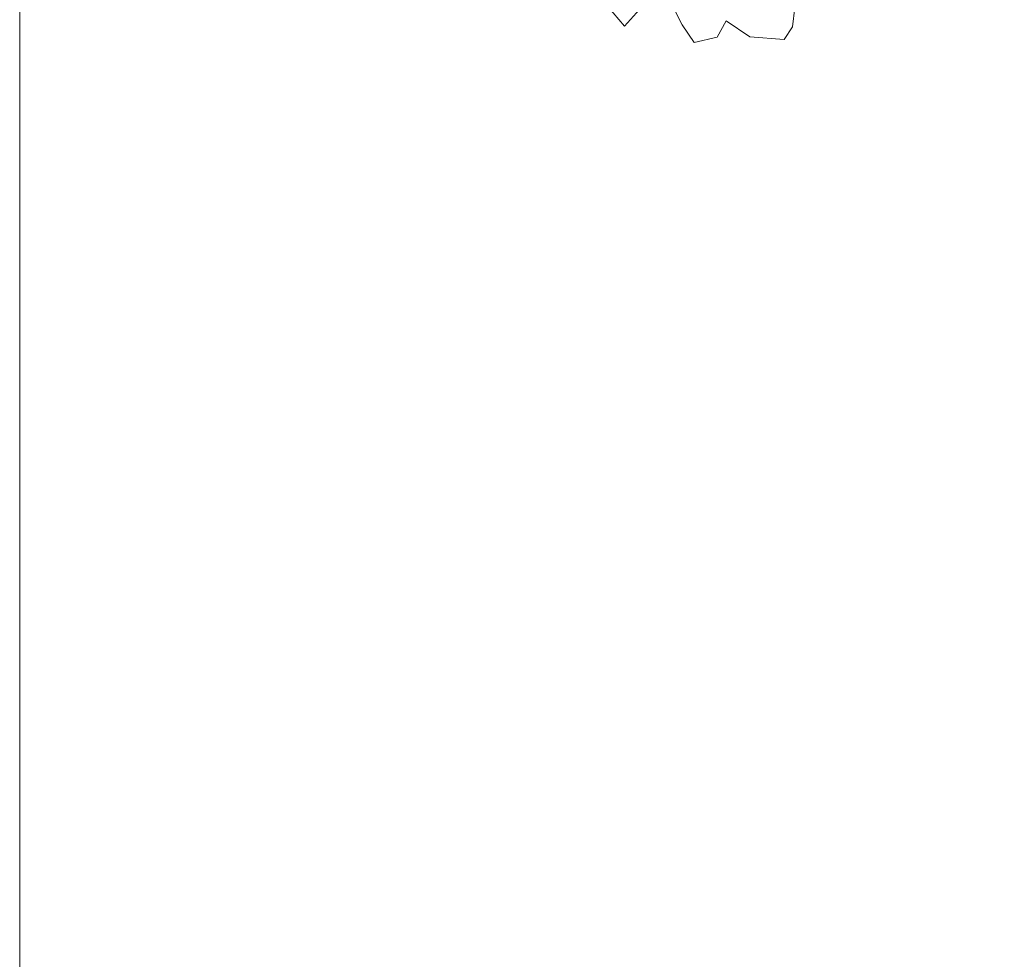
# Model space of a CAD drawing. Header units: metres. Extents: x -228 to 168, y -124 to 293.
# Tile 143 of 256: x -224 to -212, y 79 to 90. Entities that reach past the tile are written whole.
import ezdxf

# ---------------------------------------------------------------- set-up
doc = ezdxf.new("R2010")
doc.units = ezdxf.units.M
doc.header["$MEASUREMENT"] = 0
doc.layers.add('Bepflanzung.3 _ UMGEBUNG', color=7, linetype='Continuous')

msp = doc.modelspace()

# ---------------------------------------------------------------- linework, layer by layer
at = {"color": 9, "linetype": 'Continuous', "lineweight": 18, "flags": 128}
msp.add_lwpolyline([(168.133, -123.949), (-223.529, -123.949), (-223.529, 292.538), (168.133, 292.538)], close=True, dxfattribs=at)
at = {"layer": 'Bepflanzung.3 _ UMGEBUNG', "color": 33, "linetype": 'Continuous', "lineweight": 18, "true_color": 0xa89c73}
for p, q in [((-216.812, 90.224), (-216.618, 89.995)), ((-216.618, 89.995), (-216.444, 90.184)), ((-216.041, 90.174), (-215.957, 90.009)), ((-214.696, 89.988), (-214.672, 90.206)), ((-215.557, 89.867), (-215.455, 90.054)), ((-215.455, 90.054), (-215.183, 89.874)), ((-215.957, 90.009), (-215.82, 89.806)), ((-214.794, 89.842), (-214.696, 89.988)), ((-215.82, 89.806), (-215.557, 89.867)), ((-215.183, 89.874), (-214.794, 89.842))]:
    msp.add_line(p, q, dxfattribs=at)

doc.saveas('drawing.dxf')
